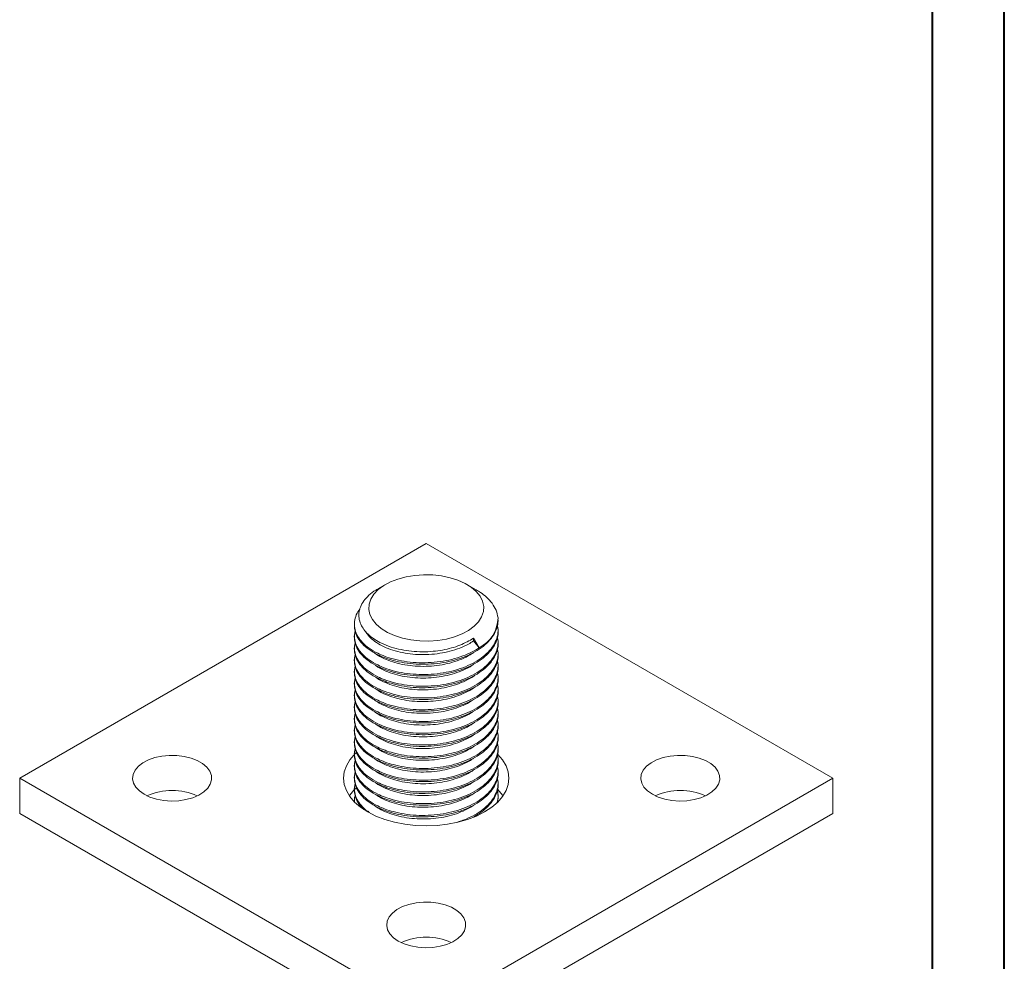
# Model space of a CAD drawing. Header units: millimetres. Extents: x 0 to 210, y 0 to 297.
# Tile 3 of 15: x 142 to 210, y 83 to 149. Entities that reach past the tile are written whole.
import ezdxf

# ---------------------------------------------------------------- set-up
doc = ezdxf.new("R2010")
doc.units = ezdxf.units.MM
doc.layers.add('FORMAT', color=7, linetype='Continuous')

msp = doc.modelspace()

# ---------------------------------------------------------------- linework, layer by layer
at = {"color": 7, "linetype": 'Continuous', "lineweight": 40}
for p, q in [((210.079, 0.215), (210.079, 297.215)), ((205.079, 5.215), (205.079, 292.215))]:
    msp.add_line(p, q, dxfattribs=at)
at = {"color": 7, "linetype": 'Continuous', "lineweight": 15}
for p, q in [((169.86, 112.295), (141.575, 95.966)), ((198.144, 95.966), (169.86, 112.295)), ((141.575, 95.966), (169.86, 79.638)), ((141.575, 95.966), (141.575, 93.517)), ((169.86, 79.638), (198.144, 95.966)), ((198.144, 95.966), (198.144, 93.517)), ((141.575, 93.517), (169.86, 77.189)), ((169.86, 77.189), (198.144, 93.517))]:
    msp.add_line(p, q, dxfattribs=at)
at = {"color": 7, "linetype": 'Continuous', "lineweight": 15, "flags": 128}
for points in [[(150.237, 94.844), (150.64, 94.652), (151.099, 94.507), (151.597, 94.415), (152.116, 94.379), (152.638, 94.401), (153.143, 94.479), (153.613, 94.611), (154.032, 94.792), (154.383, 95.015), (154.655, 95.273), (154.838, 95.555), (154.925, 95.853), (154.912, 96.155), (154.801, 96.45), (154.595, 96.727), (154.302, 96.977), (153.933, 97.191), (153.5, 97.36), (153.019, 97.479), (152.508, 97.543), (151.986, 97.55), (151.47, 97.5), (150.98, 97.394), (150.534, 97.237), (150.147, 97.034), (149.834, 96.793), (149.605, 96.521), (149.47, 96.23), (149.433, 95.929), (149.495, 95.629), (149.654, 95.341), (149.904, 95.077), (150.237, 94.844)], [(164.832, 97.577), (164.547, 97.237), (164.305, 96.826), (164.159, 96.4), (164.11, 95.966), (164.159, 95.533), (164.305, 95.107), (164.547, 94.696), (164.88, 94.307), (165.298, 93.946), (165.794, 93.619)], [(165.008, 97.748), (164.88, 97.626), (164.86, 97.606)], [(165.794, 93.619), (166.359, 93.333), (166.985, 93.092), (167.659, 92.9), (168.371, 92.76), (169.109, 92.675), (169.86, 92.647), (170.61, 92.675), (171.348, 92.76), (172.06, 92.9), (172.735, 93.092), (173.36, 93.333), (173.925, 93.619), (174.421, 93.946), (174.839, 94.307), (175.172, 94.696), (175.414, 95.107), (175.56, 95.533), (175.61, 95.966), (175.56, 96.4), (175.414, 96.826), (175.172, 97.237), (174.841, 97.624)], [(185.593, 94.844), (185.996, 94.652), (186.455, 94.507), (186.953, 94.415), (187.472, 94.379), (187.993, 94.401), (188.498, 94.479), (188.968, 94.611), (189.387, 94.792), (189.739, 95.015), (190.011, 95.273), (190.194, 95.555), (190.28, 95.853), (190.268, 96.155), (190.157, 96.45), (189.951, 96.727), (189.658, 96.977), (189.288, 97.191), (188.855, 97.36), (188.375, 97.479), (187.864, 97.543), (187.341, 97.55), (186.825, 97.5), (186.336, 97.394), (185.889, 97.237), (185.502, 97.034), (185.189, 96.793), (184.961, 96.521), (184.825, 96.23), (184.788, 95.929), (184.85, 95.629), (185.009, 95.341), (185.26, 95.077), (185.593, 94.844)], [(165.008, 95.298), (164.88, 95.176), (164.86, 95.156)], [(164.832, 95.128), (164.547, 94.787), (164.515, 94.742)], [(175.204, 94.742), (175.172, 94.787), (174.841, 95.174)], [(167.915, 84.639), (168.318, 84.447), (168.777, 84.302), (169.275, 84.21), (169.794, 84.174), (170.316, 84.196), (170.821, 84.274), (171.291, 84.406), (171.709, 84.587), (172.061, 84.81), (172.333, 85.068), (172.516, 85.35), (172.603, 85.648), (172.59, 85.95), (172.479, 86.245), (172.273, 86.522), (171.98, 86.772), (171.61, 86.985), (171.177, 87.155), (170.697, 87.273), (170.186, 87.338), (169.663, 87.345), (169.148, 87.295), (168.658, 87.189), (168.212, 87.032), (167.825, 86.829), (167.511, 86.588), (167.283, 86.316), (167.148, 86.025), (167.11, 85.723), (167.172, 85.424), (167.332, 85.136), (167.582, 84.871), (167.915, 84.639)]]:
    msp.add_lwpolyline(points, dxfattribs=at)
at = {"color": 7, "linetype": 'Continuous', "lineweight": 15}
for centre, radius, start, end in [((152.182, 90.783), 4.328, 66.15488, 113.84512), ((187.537, 90.783), 4.328, 66.15488, 113.84512), ((169.859, 80.57), 4.336, 66.23682, 113.38633)]:
    msp.add_arc(centre, radius, start, end, dxfattribs=at)
at = {"layer": 'FORMAT', "linetype": 'Continuous', "lineweight": 15}
for p, q in [((167.031, 109.439), (166.493, 109.128)), ((173.339, 109.063), (172.688, 109.439)), ((174.86, 106.984), (174.86, 106.99)), ((164.86, 106.677), (164.86, 106.575)), ((174.86, 106.167), (174.86, 106.269)), ((164.86, 105.861), (164.86, 105.759)), ((173.15, 105.694), (173.549, 105.042)), ((173.15, 105.508), (173.15, 105.694)), ((173.549, 105.042), (173.15, 105.508)), ((164.86, 105.044), (164.86, 104.942)), ((174.86, 105.351), (174.86, 105.453)), ((164.86, 104.228), (164.86, 104.126)), ((174.86, 104.534), (174.86, 104.636)), ((174.86, 103.718), (174.86, 103.82)), ((164.86, 103.411), (164.86, 103.309)), ((174.86, 102.901), (174.86, 103.003)), ((164.86, 102.595), (164.86, 102.493)), ((174.86, 102.084), (174.86, 102.186)), ((164.86, 101.778), (164.86, 101.676)), ((164.86, 100.962), (164.86, 100.86)), ((174.86, 101.268), (174.86, 101.37)), ((164.86, 100.145), (164.86, 100.043)), ((174.86, 100.451), (174.86, 100.553)), ((174.86, 99.635), (174.86, 99.737)), ((164.86, 99.329), (164.86, 99.227)), ((174.86, 98.818), (174.86, 98.92)), ((164.86, 98.512), (164.86, 98.41)), ((174.86, 98.002), (174.86, 98.104)), ((164.86, 97.696), (164.86, 97.593)), ((174.86, 97.185), (174.86, 97.287)), ((164.86, 96.879), (164.86, 96.777)), ((164.86, 96.062), (164.86, 95.96)), ((174.86, 96.369), (174.86, 96.471)), ((164.86, 95.246), (164.86, 95.144)), ((174.86, 95.552), (174.86, 95.654)), ((174.86, 94.736), (174.86, 94.838)), ((164.86, 94.429), (164.86, 94.327)), ((165.9, 93.572), (165.82, 93.673))]:
    msp.add_line(p, q, dxfattribs=at)
at = {"layer": 'FORMAT', "linetype": 'Continuous', "lineweight": 15, "flags": 128}
msp.add_lwpolyline([(172.559, 109.51), (172.988, 109.245), (173.339, 108.945), (173.605, 108.617), (173.778, 108.269), (173.856, 107.909), (173.834, 107.547), (173.715, 107.191), (173.501, 106.851), (173.197, 106.534), (172.811, 106.248), (172.353, 106), (171.832, 105.798), (171.264, 105.644), (170.661, 105.544), (170.038, 105.499), (169.41, 105.512), (168.794, 105.58), (168.204, 105.704), (167.655, 105.879), (167.16, 106.102), (166.731, 106.367), (166.38, 106.667), (166.114, 106.996), (165.941, 107.344), (165.864, 107.703), (165.885, 108.065), (166.004, 108.421), (166.218, 108.762), (166.522, 109.079), (166.908, 109.365), (167.367, 109.612), (167.887, 109.815), (168.455, 109.968), (169.058, 110.069), (169.681, 110.113), (170.309, 110.101), (170.925, 110.032), (171.515, 109.908), (172.064, 109.733), (172.559, 109.51)], dxfattribs=at)
at = {"layer": 'FORMAT', "linetype": 'Continuous', "lineweight": 15}
for centre, radius, start, end in [((172.496, 107.152), 2.358, 296.52091, 359.3254), ((170.836, 109.376), 4.348, 295.57709, 302.14713)]:
    msp.add_arc(centre, radius, start, end, dxfattribs=at)
for points, knots in [([(172.713, 105.454), (172.544, 105.371), (172.201, 105.205), (171.619, 105.014), (170.997, 104.87), (170.321, 104.777), (169.592, 104.744), (168.837, 104.782), (168.1, 104.894), (167.392, 105.081), (166.783, 105.323), (166.279, 105.603), (165.887, 105.896), (165.573, 106.221), (165.33, 106.586), (165.18, 106.996), (165.155, 107.436), (165.263, 107.876), (165.496, 108.298), (165.863, 108.692), (166.204, 108.969), (166.449, 109.096), (166.497, 109.121)], [0, 0, 0, 0, 0.04629, 0.093596, 0.139886, 0.187188, 0.240303, 0.294927, 0.348559, 0.403735, 0.462219, 0.508502, 0.555744, 0.602026, 0.649242, 0.704291, 0.760932, 0.816057, 0.872742, 0.92853, 0.985931, 1, 1, 1, 1]), ([(173.336, 109.057), (173.44, 108.997), (173.703, 108.845), (174.086, 108.536), (174.461, 108.128), (174.75, 107.644), (174.819, 107.3), (174.854, 107.124)], [0, 0, 0, 0, 0.1175636, 0.2983777, 0.5238422, 0.7558403, 1, 1, 1, 1]), ([(165.247, 107.725), (165.225, 107.701), (165.08, 107.54), (164.937, 107.208), (164.835, 106.748), (164.888, 106.28), (165.078, 105.828), (165.407, 105.397), (165.87, 104.998), (166.412, 104.677), (166.987, 104.43), (167.6, 104.234), (168.326, 104.079), (169.147, 103.992), (169.996, 103.987), (170.834, 104.062), (171.652, 104.219), (172.38, 104.444), (173.025, 104.719), (173.373, 104.933), (173.549, 105.042)], [0, 0, 0, 0, 0.010697, 0.070277, 0.131585, 0.191164, 0.252471, 0.312052, 0.373361, 0.437356, 0.483993, 0.531442, 0.591021, 0.652327, 0.711906, 0.773213, 0.832793, 0.8941, 0.94647, 1, 1, 1, 1]), ([(164.868, 106.576), (164.874, 106.445), (164.888, 106.156), (165.081, 105.726), (165.407, 105.295), (165.87, 104.896), (166.412, 104.575), (166.987, 104.328), (167.6, 104.132), (168.326, 103.977), (169.147, 103.89), (169.996, 103.885), (170.834, 103.96), (171.652, 104.117), (172.411, 104.351), (173.105, 104.658), (173.7, 105.023), (174.191, 105.446), (174.557, 105.907), (174.787, 106.402), (174.863, 106.764), (174.857, 106.96), (174.857, 106.984)], [0, 0, 0, 0, 0.045378, 0.099863, 0.152815, 0.207302, 0.264177, 0.305625, 0.347795, 0.400744, 0.455229, 0.508179, 0.562665, 0.615615, 0.670101, 0.723051, 0.777537, 0.830487, 0.884973, 0.937924, 0.99241, 1, 1, 1, 1]), ([(164.912, 106.181), (164.891, 106.096), (164.832, 105.86), (164.892, 105.463), (165.077, 105.012), (165.408, 104.58), (165.87, 104.181), (166.412, 103.86), (166.987, 103.614), (167.6, 103.418), (168.326, 103.263), (169.147, 103.176), (169.996, 103.17), (170.834, 103.246), (171.652, 103.403), (172.411, 103.636), (173.105, 103.943), (173.7, 104.309), (174.192, 104.732), (174.557, 105.193), (174.788, 105.687), (174.887, 106.18), (174.836, 106.507), (174.812, 106.661)], [0, 0, 0, 0, 0.027396, 0.076488, 0.127002, 0.176095, 0.226612, 0.279342, 0.317769, 0.356866, 0.405956, 0.456471, 0.505562, 0.556077, 0.605169, 0.655684, 0.704775, 0.75529, 0.804381, 0.854897, 0.903989, 0.954504, 1, 1, 1, 1]), ([(164.912, 105.364), (164.891, 105.28), (164.832, 105.043), (164.892, 104.646), (165.077, 104.195), (165.408, 103.764), (165.87, 103.365), (166.412, 103.044), (166.987, 102.797), (167.6, 102.601), (168.326, 102.446), (169.147, 102.359), (169.996, 102.354), (170.834, 102.429), (171.652, 102.586), (172.411, 102.82), (173.105, 103.127), (173.7, 103.492), (174.192, 103.915), (174.557, 104.376), (174.788, 104.871), (174.887, 105.364), (174.836, 105.69), (174.812, 105.845)], [0, 0, 0, 0, 0.027396, 0.076488, 0.127002, 0.176095, 0.226612, 0.279342, 0.317769, 0.356866, 0.405956, 0.456471, 0.505562, 0.556077, 0.605169, 0.655684, 0.704775, 0.75529, 0.804381, 0.854897, 0.903989, 0.954504, 1, 1, 1, 1]), ([(164.868, 105.759), (164.874, 105.628), (164.888, 105.34), (165.081, 104.909), (165.407, 104.478), (165.87, 104.079), (166.412, 103.758), (166.987, 103.511), (167.6, 103.316), (168.326, 103.161), (169.147, 103.074), (169.996, 103.068), (170.834, 103.144), (171.652, 103.301), (172.411, 103.534), (173.105, 103.841), (173.701, 104.207), (174.191, 104.63), (174.558, 105.091), (174.781, 105.585), (174.876, 105.947), (174.854, 106.143), (174.851, 106.167)], [0, 0, 0, 0, 0.045378, 0.099865, 0.152817, 0.207306, 0.264182, 0.30563, 0.347801, 0.400751, 0.455237, 0.508188, 0.562675, 0.615626, 0.670113, 0.723064, 0.77755, 0.830501, 0.884988, 0.93794, 0.992427, 1, 1, 1, 1]), ([(173.15, 105.508), (173.033, 105.434), (172.743, 105.251), (172.199, 105.004), (171.528, 104.786), (170.803, 104.636), (170.057, 104.559), (169.299, 104.555), (168.563, 104.623), (167.858, 104.763), (167.216, 104.967), (166.643, 105.232), (166.17, 105.546), (165.825, 105.864), (165.693, 106.081), (165.64, 106.169)], [0, 0, 0, 0, 0.053989, 0.133923, 0.216175, 0.296109, 0.378361, 0.458292, 0.540541, 0.620475, 0.702728, 0.782659, 0.864908, 0.944841, 1, 1, 1, 1]), ([(164.912, 104.548), (164.891, 104.463), (164.832, 104.227), (164.892, 103.83), (165.077, 103.378), (165.408, 102.947), (165.87, 102.548), (166.412, 102.227), (166.987, 101.98), (167.6, 101.785), (168.326, 101.63), (169.147, 101.543), (169.996, 101.537), (170.834, 101.613), (171.652, 101.77), (172.411, 102.003), (173.105, 102.31), (173.7, 102.676), (174.192, 103.099), (174.557, 103.56), (174.788, 104.054), (174.887, 104.547), (174.836, 104.873), (174.812, 105.028)], [0, 0, 0, 0, 0.027396, 0.076488, 0.127002, 0.176095, 0.226612, 0.279342, 0.317769, 0.356866, 0.405956, 0.456471, 0.505562, 0.556077, 0.605169, 0.655684, 0.704775, 0.75529, 0.804381, 0.854897, 0.903989, 0.954504, 1, 1, 1, 1]), ([(164.868, 104.943), (164.874, 104.812), (164.888, 104.523), (165.081, 104.093), (165.407, 103.662), (165.87, 103.263), (166.412, 102.941), (166.987, 102.695), (167.6, 102.499), (168.326, 102.344), (169.147, 102.257), (169.996, 102.251), (170.834, 102.327), (171.652, 102.484), (172.411, 102.718), (173.105, 103.025), (173.701, 103.39), (174.191, 103.813), (174.558, 104.274), (174.781, 104.768), (174.876, 105.131), (174.854, 105.326), (174.851, 105.35)], [0, 0, 0, 0, 0.045378, 0.099865, 0.152817, 0.207306, 0.264182, 0.30563, 0.347801, 0.400751, 0.455237, 0.508188, 0.562675, 0.615626, 0.670113, 0.723064, 0.77755, 0.830501, 0.884988, 0.93794, 0.992427, 1, 1, 1, 1]), ([(164.912, 103.731), (164.891, 103.647), (164.832, 103.41), (164.892, 103.013), (165.077, 102.562), (165.408, 102.131), (165.87, 101.732), (166.412, 101.41), (166.987, 101.164), (167.6, 100.968), (168.326, 100.813), (169.147, 100.726), (169.996, 100.72), (170.834, 100.796), (171.652, 100.953), (172.411, 101.187), (173.105, 101.493), (173.7, 101.859), (174.192, 102.282), (174.557, 102.743), (174.788, 103.237), (174.887, 103.731), (174.836, 104.057), (174.812, 104.212)], [0, 0, 0, 0, 0.027396, 0.076488, 0.127002, 0.176095, 0.226612, 0.279342, 0.317769, 0.356866, 0.405956, 0.456471, 0.505562, 0.556077, 0.605169, 0.655684, 0.704775, 0.75529, 0.804381, 0.854897, 0.903989, 0.954504, 1, 1, 1, 1]), ([(164.868, 104.126), (164.874, 103.995), (164.888, 103.707), (165.081, 103.276), (165.407, 102.845), (165.87, 102.446), (166.412, 102.125), (166.987, 101.878), (167.6, 101.683), (168.326, 101.528), (169.147, 101.441), (169.996, 101.435), (170.834, 101.51), (171.652, 101.668), (172.411, 101.901), (173.105, 102.208), (173.701, 102.574), (174.191, 102.996), (174.558, 103.458), (174.781, 103.952), (174.876, 104.314), (174.854, 104.51), (174.851, 104.534)], [0, 0, 0, 0, 0.045378, 0.099865, 0.152817, 0.207306, 0.264182, 0.30563, 0.347801, 0.400751, 0.455237, 0.508188, 0.562675, 0.615626, 0.670113, 0.723064, 0.77755, 0.830501, 0.884988, 0.93794, 0.992427, 1, 1, 1, 1]), ([(173.16, 104.712), (173.083, 104.657), (172.842, 104.483), (172.343, 104.247), (171.682, 104.011), (170.971, 103.848), (170.223, 103.754), (169.471, 103.733), (168.723, 103.785), (168.015, 103.909), (167.35, 104.1), (166.774, 104.353), (166.401, 104.557), (166.259, 104.684), (166.245, 104.696)], [0, 0, 0, 0, 0.044392, 0.140351, 0.233603, 0.329559, 0.422812, 0.51877, 0.612022, 0.707978, 0.80123, 0.897186, 0.990437, 1, 1, 1, 1]), ([(164.868, 103.31), (164.874, 103.178), (164.888, 102.89), (165.081, 102.46), (165.407, 102.029), (165.87, 101.63), (166.412, 101.308), (166.987, 101.062), (167.6, 100.866), (168.326, 100.711), (169.147, 100.624), (169.996, 100.618), (170.834, 100.694), (171.652, 100.851), (172.411, 101.085), (173.105, 101.391), (173.701, 101.757), (174.191, 102.18), (174.558, 102.641), (174.781, 103.135), (174.876, 103.498), (174.854, 103.693), (174.851, 103.717)], [0, 0, 0, 0, 0.045378, 0.099865, 0.152817, 0.207306, 0.264182, 0.30563, 0.347801, 0.400751, 0.455237, 0.508188, 0.562675, 0.615626, 0.670113, 0.723064, 0.77755, 0.830501, 0.884988, 0.93794, 0.992427, 1, 1, 1, 1]), ([(173.181, 103.908), (173.134, 103.872), (172.933, 103.718), (172.478, 103.491), (171.839, 103.242), (171.131, 103.061), (170.395, 102.952), (169.637, 102.915), (168.892, 102.95), (168.168, 103.059), (167.496, 103.234), (166.894, 103.476), (166.486, 103.687), (166.314, 103.831), (166.281, 103.858)], [0, 0, 0, 0, 0.028407, 0.121912, 0.218129, 0.311635, 0.407852, 0.501357, 0.597573, 0.691081, 0.7873, 0.880805, 0.97702, 1, 1, 1, 1]), ([(164.912, 102.915), (164.891, 102.83), (164.832, 102.594), (164.892, 102.197), (165.077, 101.745), (165.408, 101.314), (165.87, 100.915), (166.412, 100.594), (166.987, 100.347), (167.6, 100.152), (168.326, 99.997), (169.147, 99.91), (169.996, 99.904), (170.834, 99.979), (171.652, 100.137), (172.411, 100.37), (173.105, 100.677), (173.7, 101.043), (174.192, 101.465), (174.557, 101.927), (174.788, 102.421), (174.887, 102.914), (174.836, 103.24), (174.812, 103.395)], [0, 0, 0, 0, 0.027396, 0.076488, 0.127002, 0.176095, 0.226612, 0.279342, 0.317769, 0.356866, 0.405956, 0.456471, 0.505562, 0.556077, 0.605169, 0.655684, 0.704775, 0.75529, 0.804381, 0.854897, 0.903989, 0.954504, 1, 1, 1, 1]), ([(164.868, 102.493), (164.874, 102.362), (164.888, 102.074), (165.081, 101.643), (165.407, 101.212), (165.87, 100.813), (166.412, 100.492), (166.987, 100.245), (167.6, 100.05), (168.326, 99.895), (169.147, 99.808), (169.996, 99.802), (170.834, 99.877), (171.652, 100.035), (172.411, 100.268), (173.105, 100.575), (173.701, 100.94), (174.191, 101.363), (174.558, 101.825), (174.781, 102.319), (174.876, 102.681), (174.854, 102.877), (174.851, 102.901)], [0, 0, 0, 0, 0.045378, 0.099865, 0.152817, 0.207306, 0.264182, 0.30563, 0.347801, 0.400751, 0.455237, 0.508188, 0.562675, 0.615626, 0.670113, 0.723064, 0.77755, 0.830501, 0.884988, 0.93794, 0.992427, 1, 1, 1, 1]), ([(173.234, 103.124), (173.21, 103.105), (173.034, 102.96), (172.615, 102.74), (171.988, 102.475), (171.296, 102.28), (170.56, 102.154), (169.81, 102.1), (169.055, 102.12), (168.33, 102.211), (167.64, 102.373), (167.025, 102.599), (166.573, 102.82), (166.372, 102.976), (166.311, 103.023)], [0, 0, 0, 0, 0.015153, 0.111024, 0.204188, 0.300054, 0.393223, 0.489093, 0.582258, 0.678124, 0.771292, 0.867162, 0.960327, 1, 1, 1, 1]), ([(164.912, 102.098), (164.891, 102.013), (164.832, 101.777), (164.892, 101.38), (165.077, 100.929), (165.408, 100.498), (165.87, 100.099), (166.412, 99.777), (166.987, 99.531), (167.6, 99.335), (168.326, 99.18), (169.147, 99.093), (169.996, 99.087), (170.834, 99.163), (171.652, 99.32), (172.411, 99.554), (173.105, 99.86), (173.7, 100.226), (174.192, 100.649), (174.557, 101.11), (174.788, 101.604), (174.887, 102.098), (174.836, 102.424), (174.812, 102.578)], [0, 0, 0, 0, 0.027396, 0.076488, 0.127002, 0.176095, 0.226612, 0.279342, 0.317769, 0.356866, 0.405956, 0.456471, 0.505562, 0.556077, 0.605169, 0.655684, 0.704775, 0.75529, 0.804381, 0.854897, 0.903989, 0.954504, 1, 1, 1, 1]), ([(164.868, 101.676), (164.874, 101.545), (164.888, 101.257), (165.081, 100.827), (165.407, 100.396), (165.87, 99.996), (166.412, 99.675), (166.987, 99.429), (167.6, 99.233), (168.326, 99.078), (169.147, 98.991), (169.996, 98.985), (170.834, 99.061), (171.652, 99.218), (172.411, 99.452), (173.105, 99.758), (173.701, 100.124), (174.191, 100.547), (174.558, 101.008), (174.781, 101.502), (174.876, 101.865), (174.854, 102.06), (174.851, 102.084)], [0, 0, 0, 0, 0.045378, 0.099865, 0.152817, 0.207306, 0.264182, 0.30563, 0.347801, 0.400751, 0.455237, 0.508188, 0.562675, 0.615626, 0.670113, 0.723064, 0.77755, 0.830501, 0.884988, 0.93794, 0.992427, 1, 1, 1, 1]), ([(173.283, 102.338), (173.277, 102.333), (173.129, 102.204), (172.742, 101.99), (172.139, 101.712), (171.453, 101.501), (170.731, 101.359), (169.977, 101.289), (169.226, 101.292), (168.487, 101.368), (167.792, 101.514), (167.154, 101.727), (166.646, 101.962), (166.395, 102.144), (166.295, 102.216)], [0, 0, 0, 0, 0.003865, 0.095967, 0.19074, 0.282841, 0.377612, 0.469713, 0.564484, 0.656585, 0.751357, 0.843457, 0.938229, 1, 1, 1, 1]), ([(164.912, 101.282), (164.891, 101.197), (164.832, 100.961), (164.892, 100.564), (165.077, 100.112), (165.408, 99.681), (165.87, 99.282), (166.412, 98.961), (166.987, 98.714), (167.6, 98.519), (168.326, 98.364), (169.147, 98.277), (169.996, 98.271), (170.834, 98.346), (171.652, 98.504), (172.411, 98.737), (173.105, 99.044), (173.7, 99.409), (174.192, 99.832), (174.557, 100.294), (174.788, 100.788), (174.887, 101.281), (174.836, 101.607), (174.812, 101.762)], [0, 0, 0, 0, 0.027396, 0.076488, 0.127002, 0.176095, 0.226612, 0.279342, 0.317769, 0.356866, 0.405956, 0.456471, 0.505562, 0.556077, 0.605169, 0.655684, 0.704775, 0.75529, 0.804381, 0.854897, 0.903989, 0.954504, 1, 1, 1, 1]), ([(173.151, 101.44), (173.057, 101.374), (172.8, 101.194), (172.276, 100.953), (171.615, 100.726), (170.893, 100.568), (170.15, 100.482), (169.391, 100.469), (168.652, 100.528), (167.942, 100.66), (167.29, 100.855), (166.717, 101.117), (166.36, 101.317), (166.226, 101.44), (166.222, 101.443)], [0, 0, 0, 0, 0.053606, 0.14661, 0.242311, 0.335318, 0.431023, 0.524027, 0.619727, 0.712735, 0.80844, 0.901444, 0.997145, 1, 1, 1, 1]), ([(164.912, 100.465), (164.891, 100.38), (164.832, 100.144), (164.892, 99.747), (165.077, 99.296), (165.408, 98.865), (165.87, 98.465), (166.412, 98.144), (166.987, 97.898), (167.6, 97.702), (168.326, 97.547), (169.147, 97.46), (169.996, 97.454), (170.834, 97.53), (171.652, 97.687), (172.411, 97.921), (173.105, 98.227), (173.7, 98.593), (174.192, 99.016), (174.557, 99.477), (174.788, 99.971), (174.887, 100.464), (174.836, 100.791), (174.812, 100.945)], [0, 0, 0, 0, 0.027396, 0.076488, 0.127002, 0.176095, 0.226612, 0.279342, 0.317769, 0.356866, 0.405956, 0.456471, 0.505562, 0.556077, 0.605169, 0.655684, 0.704775, 0.75529, 0.804381, 0.854897, 0.903989, 0.954504, 1, 1, 1, 1]), ([(164.868, 100.86), (164.874, 100.729), (164.888, 100.44), (165.081, 100.01), (165.407, 99.579), (165.87, 99.18), (166.412, 98.859), (166.987, 98.612), (167.6, 98.417), (168.326, 98.262), (169.147, 98.175), (169.996, 98.169), (170.834, 98.244), (171.652, 98.402), (172.411, 98.635), (173.105, 98.942), (173.701, 99.307), (174.191, 99.73), (174.558, 100.191), (174.781, 100.686), (174.876, 101.048), (174.854, 101.244), (174.851, 101.268)], [0, 0, 0, 0, 0.045378, 0.099865, 0.152817, 0.207306, 0.264182, 0.30563, 0.347801, 0.400751, 0.455237, 0.508188, 0.562675, 0.615626, 0.670113, 0.723064, 0.77755, 0.830501, 0.884988, 0.93794, 0.992427, 1, 1, 1, 1]), ([(164.912, 99.648), (164.891, 99.564), (164.832, 99.328), (164.892, 98.931), (165.077, 98.479), (165.408, 98.048), (165.87, 97.649), (166.412, 97.328), (166.987, 97.081), (167.6, 96.886), (168.326, 96.731), (169.147, 96.644), (169.996, 96.638), (170.834, 96.713), (171.652, 96.871), (172.411, 97.104), (173.105, 97.411), (173.7, 97.776), (174.192, 98.199), (174.557, 98.66), (174.788, 99.155), (174.887, 99.648), (174.836, 99.974), (174.812, 100.129)], [0, 0, 0, 0, 0.027396, 0.076488, 0.127002, 0.176095, 0.226612, 0.279342, 0.317769, 0.356866, 0.405956, 0.456471, 0.505562, 0.556077, 0.605169, 0.655684, 0.704775, 0.75529, 0.804381, 0.854897, 0.903989, 0.954504, 1, 1, 1, 1]), ([(164.868, 100.043), (164.874, 99.912), (164.888, 99.624), (165.081, 99.194), (165.407, 98.763), (165.87, 98.363), (166.412, 98.042), (166.987, 97.796), (167.6, 97.6), (168.326, 97.445), (169.147, 97.358), (169.996, 97.352), (170.834, 97.428), (171.652, 97.585), (172.411, 97.818), (173.105, 98.125), (173.701, 98.491), (174.191, 98.914), (174.558, 99.375), (174.781, 99.869), (174.876, 100.232), (174.854, 100.427), (174.851, 100.451)], [0, 0, 0, 0, 0.045378, 0.099865, 0.152817, 0.207306, 0.264182, 0.30563, 0.347801, 0.400751, 0.455237, 0.508188, 0.562675, 0.615626, 0.670113, 0.723064, 0.77755, 0.830501, 0.884988, 0.93794, 0.992427, 1, 1, 1, 1]), ([(173.171, 100.636), (173.113, 100.592), (172.892, 100.428), (172.419, 100.198), (171.767, 99.954), (171.061, 99.781), (170.315, 99.679), (169.564, 99.649), (168.813, 99.692), (168.1, 99.807), (167.428, 99.99), (166.841, 100.236), (166.448, 100.445), (166.292, 100.579), (166.268, 100.599)], [0, 0, 0, 0, 0.034921, 0.131085, 0.224535, 0.320695, 0.414147, 0.51031, 0.60376, 0.69992, 0.793371, 0.889532, 0.982982, 1, 1, 1, 1]), ([(164.868, 99.227), (164.874, 99.096), (164.888, 98.807), (165.081, 98.377), (165.407, 97.946), (165.87, 97.547), (166.412, 97.226), (166.987, 96.979), (167.6, 96.783), (168.326, 96.628), (169.147, 96.541), (169.996, 96.536), (170.834, 96.611), (171.652, 96.769), (172.411, 97.002), (173.105, 97.309), (173.701, 97.674), (174.191, 98.097), (174.558, 98.558), (174.781, 99.053), (174.876, 99.415), (174.854, 99.611), (174.851, 99.635)], [0, 0, 0, 0, 0.045378, 0.099865, 0.152817, 0.207306, 0.264182, 0.30563, 0.347801, 0.400751, 0.455237, 0.508188, 0.562675, 0.615626, 0.670113, 0.723064, 0.77755, 0.830501, 0.884988, 0.93794, 0.992427, 1, 1, 1, 1]), ([(173.207, 99.841), (173.172, 99.814), (172.987, 99.666), (172.552, 99.443), (171.922, 99.186), (171.22, 98.997), (170.487, 98.879), (169.73, 98.833), (168.983, 98.859), (168.254, 98.959), (167.576, 99.126), (166.964, 99.36), (166.533, 99.577), (166.344, 99.728), (166.297, 99.766)], [0, 0, 0, 0, 0.021261, 0.114627, 0.2107, 0.304066, 0.40014, 0.493505, 0.589578, 0.682946, 0.779022, 0.872387, 0.96846, 1, 1, 1, 1]), ([(164.912, 98.832), (164.891, 98.747), (164.832, 98.511), (164.892, 98.114), (165.077, 97.663), (165.408, 97.232), (165.87, 96.832), (166.412, 96.511), (166.987, 96.265), (167.6, 96.069), (168.326, 95.914), (169.147, 95.827), (169.996, 95.821), (170.834, 95.897), (171.652, 96.054), (172.411, 96.287), (173.105, 96.594), (173.7, 96.96), (174.192, 97.383), (174.557, 97.844), (174.788, 98.338), (174.887, 98.831), (174.836, 99.158), (174.812, 99.312)], [0, 0, 0, 0, 0.027396, 0.076488, 0.127002, 0.176095, 0.226612, 0.279342, 0.317769, 0.356866, 0.405956, 0.456471, 0.505562, 0.556077, 0.605169, 0.655684, 0.704775, 0.75529, 0.804381, 0.854897, 0.903989, 0.954504, 1, 1, 1, 1]), ([(164.868, 98.41), (164.874, 98.279), (164.888, 97.991), (165.081, 97.561), (165.407, 97.13), (165.87, 96.73), (166.412, 96.409), (166.987, 96.163), (167.6, 95.967), (168.326, 95.812), (169.147, 95.725), (169.996, 95.719), (170.834, 95.795), (171.652, 95.952), (172.411, 96.185), (173.105, 96.492), (173.701, 96.858), (174.191, 97.281), (174.558, 97.742), (174.781, 98.236), (174.876, 98.599), (174.854, 98.794), (174.851, 98.818)], [0, 0, 0, 0, 0.045378, 0.099865, 0.152817, 0.207306, 0.264182, 0.30563, 0.347801, 0.400751, 0.455237, 0.508188, 0.562675, 0.615626, 0.670113, 0.723064, 0.77755, 0.830501, 0.884988, 0.93794, 0.992427, 1, 1, 1, 1]), ([(173.263, 99.059), (173.249, 99.048), (173.087, 98.91), (172.687, 98.694), (172.069, 98.42), (171.384, 98.218), (170.652, 98.082), (169.903, 98.02), (169.146, 98.03), (168.417, 98.113), (167.721, 98.267), (167.097, 98.485), (166.617, 98.712), (166.393, 98.88), (166.315, 98.939)], [0, 0, 0, 0, 0.008516, 0.103969, 0.196728, 0.292176, 0.384939, 0.480392, 0.573151, 0.6686, 0.761363, 0.856815, 0.949575, 1, 1, 1, 1]), ([(164.912, 98.015), (164.891, 97.931), (164.832, 97.695), (164.892, 97.297), (165.077, 96.846), (165.408, 96.415), (165.87, 96.016), (166.412, 95.695), (166.987, 95.448), (167.6, 95.252), (168.326, 95.097), (169.147, 95.01), (169.996, 95.005), (170.834, 95.08), (171.652, 95.238), (172.411, 95.471), (173.105, 95.778), (173.7, 96.143), (174.192, 96.566), (174.557, 97.027), (174.788, 97.522), (174.887, 98.015), (174.836, 98.341), (174.812, 98.496)], [0, 0, 0, 0, 0.027396, 0.076488, 0.127002, 0.176095, 0.226612, 0.279342, 0.317769, 0.356866, 0.405956, 0.456471, 0.505562, 0.556077, 0.605169, 0.655684, 0.704775, 0.75529, 0.804381, 0.854897, 0.903989, 0.954504, 1, 1, 1, 1]), ([(164.868, 97.594), (164.874, 97.463), (164.888, 97.174), (165.081, 96.744), (165.407, 96.313), (165.87, 95.914), (166.412, 95.593), (166.987, 95.346), (167.6, 95.15), (168.326, 94.995), (169.147, 94.908), (169.996, 94.903), (170.834, 94.978), (171.652, 95.135), (172.411, 95.369), (173.105, 95.676), (173.701, 96.041), (174.191, 96.464), (174.558, 96.925), (174.781, 97.42), (174.876, 97.782), (174.854, 97.978), (174.851, 98.001)], [0, 0, 0, 0, 0.045378, 0.099865, 0.152817, 0.207306, 0.264182, 0.30563, 0.347801, 0.400751, 0.455237, 0.508188, 0.562675, 0.615626, 0.670113, 0.723064, 0.77755, 0.830501, 0.884988, 0.93794, 0.992427, 1, 1, 1, 1]), ([(173.221, 98.217), (173.089, 98.127), (172.786, 97.92), (172.215, 97.662), (171.54, 97.44), (170.821, 97.29), (170.069, 97.211), (169.318, 97.205), (168.575, 97.272), (167.875, 97.41), (167.228, 97.615), (166.671, 97.865), (166.38, 98.069), (166.244, 98.164)], [0, 0, 0, 0, 0.073668, 0.168589, 0.260832, 0.35575, 0.447993, 0.542912, 0.635155, 0.730073, 0.822316, 0.917235, 1, 1, 1, 1]), ([(164.912, 97.199), (164.891, 97.114), (164.832, 96.878), (164.892, 96.481), (165.077, 96.03), (165.408, 95.598), (165.87, 95.199), (166.412, 94.878), (166.987, 94.632), (167.6, 94.436), (168.326, 94.281), (169.147, 94.194), (169.996, 94.188), (170.834, 94.264), (171.652, 94.421), (172.411, 94.654), (173.105, 94.961), (173.7, 95.327), (174.192, 95.75), (174.557, 96.211), (174.788, 96.705), (174.887, 97.198), (174.836, 97.525), (174.812, 97.679)], [0, 0, 0, 0, 0.027396, 0.076488, 0.127002, 0.176095, 0.226612, 0.279342, 0.317769, 0.356866, 0.405956, 0.456471, 0.505562, 0.556077, 0.605169, 0.655684, 0.704775, 0.75529, 0.804381, 0.854897, 0.903989, 0.954504, 1, 1, 1, 1]), ([(173.15, 97.357), (173.078, 97.305), (172.846, 97.136), (172.353, 96.903), (171.7, 96.668), (170.983, 96.501), (170.242, 96.406), (169.483, 96.384), (168.742, 96.434), (168.027, 96.557), (167.367, 96.745), (166.782, 96.999), (166.407, 97.204), (166.26, 97.334), (166.246, 97.346)], [0, 0, 0, 0, 0.042163, 0.13558, 0.231707, 0.325127, 0.421257, 0.514674, 0.610801, 0.704222, 0.800352, 0.89377, 0.989896, 1, 1, 1, 1]), ([(164.912, 96.382), (164.891, 96.298), (164.832, 96.061), (164.892, 95.664), (165.077, 95.213), (165.408, 94.782), (165.87, 94.383), (166.412, 94.062), (166.987, 93.815), (167.6, 93.619), (168.326, 93.464), (169.147, 93.377), (169.996, 93.372), (170.834, 93.447), (171.652, 93.604), (172.411, 93.838), (173.105, 94.145), (173.7, 94.51), (174.192, 94.933), (174.557, 95.394), (174.788, 95.889), (174.887, 96.382), (174.836, 96.708), (174.812, 96.863)], [0, 0, 0, 0, 0.027396, 0.076488, 0.127002, 0.176095, 0.226612, 0.279342, 0.317769, 0.356866, 0.405956, 0.456471, 0.505562, 0.556077, 0.605169, 0.655684, 0.704775, 0.75529, 0.804381, 0.854897, 0.903989, 0.954504, 1, 1, 1, 1]), ([(164.868, 96.777), (164.874, 96.646), (164.888, 96.358), (165.081, 95.927), (165.407, 95.496), (165.87, 95.097), (166.412, 94.776), (166.987, 94.529), (167.6, 94.334), (168.326, 94.179), (169.147, 94.092), (169.996, 94.086), (170.834, 94.162), (171.652, 94.319), (172.411, 94.552), (173.105, 94.859), (173.701, 95.225), (174.191, 95.648), (174.558, 96.109), (174.781, 96.603), (174.876, 96.965), (174.854, 97.161), (174.851, 97.185)], [0, 0, 0, 0, 0.045378, 0.099865, 0.152817, 0.207306, 0.264182, 0.30563, 0.347801, 0.400751, 0.455237, 0.508188, 0.562675, 0.615626, 0.670113, 0.723064, 0.77755, 0.830501, 0.884988, 0.93794, 0.992427, 1, 1, 1, 1]), ([(164.868, 95.961), (164.874, 95.83), (164.888, 95.541), (165.081, 95.111), (165.407, 94.68), (165.87, 94.281), (166.412, 93.96), (166.987, 93.713), (167.6, 93.517), (168.326, 93.362), (169.147, 93.275), (169.996, 93.27), (170.834, 93.345), (171.652, 93.502), (172.411, 93.736), (173.105, 94.043), (173.701, 94.408), (174.191, 94.831), (174.558, 95.292), (174.781, 95.787), (174.876, 96.149), (174.854, 96.344), (174.851, 96.368)], [0, 0, 0, 0, 0.045378, 0.099865, 0.152817, 0.207306, 0.264182, 0.30563, 0.347801, 0.400751, 0.455237, 0.508188, 0.562675, 0.615626, 0.670113, 0.723064, 0.77755, 0.830501, 0.884988, 0.93794, 0.992427, 1, 1, 1, 1]), ([(173.192, 96.566), (173.147, 96.532), (172.945, 96.375), (172.494, 96.149), (171.851, 95.897), (171.15, 95.716), (170.408, 95.605), (169.656, 95.566), (168.904, 95.6), (168.186, 95.706), (167.507, 95.882), (166.909, 96.12), (166.496, 96.333), (166.324, 96.475), (166.288, 96.505)], [0, 0, 0, 0, 0.026934, 0.123107, 0.216565, 0.312734, 0.406195, 0.502367, 0.595826, 0.691995, 0.785455, 0.881626, 0.975084, 1, 1, 1, 1]), ([(172.051, 92.927), (172.171, 92.961), (172.543, 93.069), (173.103, 93.331), (173.701, 93.693), (174.191, 94.117), (174.557, 94.578), (174.788, 95.072), (174.887, 95.565), (174.836, 95.892), (174.812, 96.046)], [0, 0, 0, 0, 0.063343, 0.196888, 0.334306, 0.467851, 0.605269, 0.738816, 0.876236, 1, 1, 1, 1]), ([(164.912, 95.566), (164.891, 95.481), (164.832, 95.245), (164.893, 94.848), (165.075, 94.395), (165.416, 93.97), (165.693, 93.693), (165.889, 93.577), (165.891, 93.576)], [0, 0, 0, 0, 0.120496, 0.336415, 0.558595, 0.774519, 0.996706, 1, 1, 1, 1]), ([(173.234, 95.776), (173.211, 95.757), (173.041, 95.616), (172.625, 95.396), (172.005, 95.132), (171.308, 94.934), (170.579, 94.807), (169.823, 94.752), (169.074, 94.769), (168.341, 94.86), (167.657, 95.019), (167.034, 95.246), (166.579, 95.467), (166.37, 95.629), (166.307, 95.677)], [0, 0, 0, 0, 0.014521, 0.107606, 0.20339, 0.296475, 0.392259, 0.485343, 0.581128, 0.674214, 0.77, 0.863084, 0.958868, 1, 1, 1, 1]), ([(173.167, 93.284), (173.346, 93.388), (173.729, 93.608), (174.189, 94.016), (174.559, 94.475), (174.781, 94.97), (174.876, 95.332), (174.854, 95.528), (174.851, 95.552)], [0, 0, 0, 0, 0.174349, 0.370884, 0.573118, 0.769656, 0.971893, 1, 1, 1, 1]), ([(174.75, 94.222), (174.755, 94.232), (174.839, 94.408), (174.879, 94.75), (174.834, 95.075), (174.812, 95.23)], [0, 0, 0, 0, 0.032471, 0.54153, 1, 1, 1, 1]), ([(164.912, 94.749), (164.884, 94.665), (164.85, 94.558), (164.865, 94.451), (164.868, 94.43)], [0, 0, 0, 0, 0.79601, 1, 1, 1, 1]), ([(164.868, 95.144), (164.874, 95.013), (164.887, 94.724), (165.088, 94.297), (165.301, 93.975), (165.482, 93.823), (165.512, 93.799)], [0, 0, 0, 0, 0.278155, 0.612141, 0.936723, 1, 1, 1, 1]), ([(173.292, 94.995), (173.289, 94.992), (173.14, 94.861), (172.757, 94.649), (172.15, 94.367), (171.471, 94.157), (170.743, 94.012), (169.996, 93.941), (169.238, 93.943), (168.505, 94.016), (167.803, 94.162), (167.17, 94.372), (166.655, 94.608), (166.403, 94.79), (166.3, 94.865)], [0, 0, 0, 0, 0.002104, 0.096813, 0.188849, 0.283555, 0.375595, 0.470304, 0.562341, 0.657046, 0.749086, 0.843795, 0.935832, 1, 1, 1, 1]), ([(174.785, 94.264), (174.825, 94.397), (174.873, 94.553), (174.854, 94.711), (174.851, 94.735)], [0, 0, 0, 0, 0.848883, 1, 1, 1, 1]), ([(173.163, 94.099), (173.071, 94.034), (172.812, 93.851), (172.292, 93.611), (171.626, 93.381), (170.912, 93.222), (170.162, 93.134), (169.41, 93.119), (168.664, 93.177), (167.96, 93.307), (167.3, 93.503), (166.731, 93.761), (166.369, 93.962), (166.236, 94.084), (166.23, 94.09)], [0, 0, 0, 0, 0.052401, 0.148028, 0.240956, 0.336579, 0.429509, 0.525134, 0.618062, 0.713686, 0.806614, 0.902238, 0.995166, 1, 1, 1, 1])]:
    msp.add_open_spline(points, degree=3, knots=knots, dxfattribs=at)

doc.saveas('drawing.dxf')
